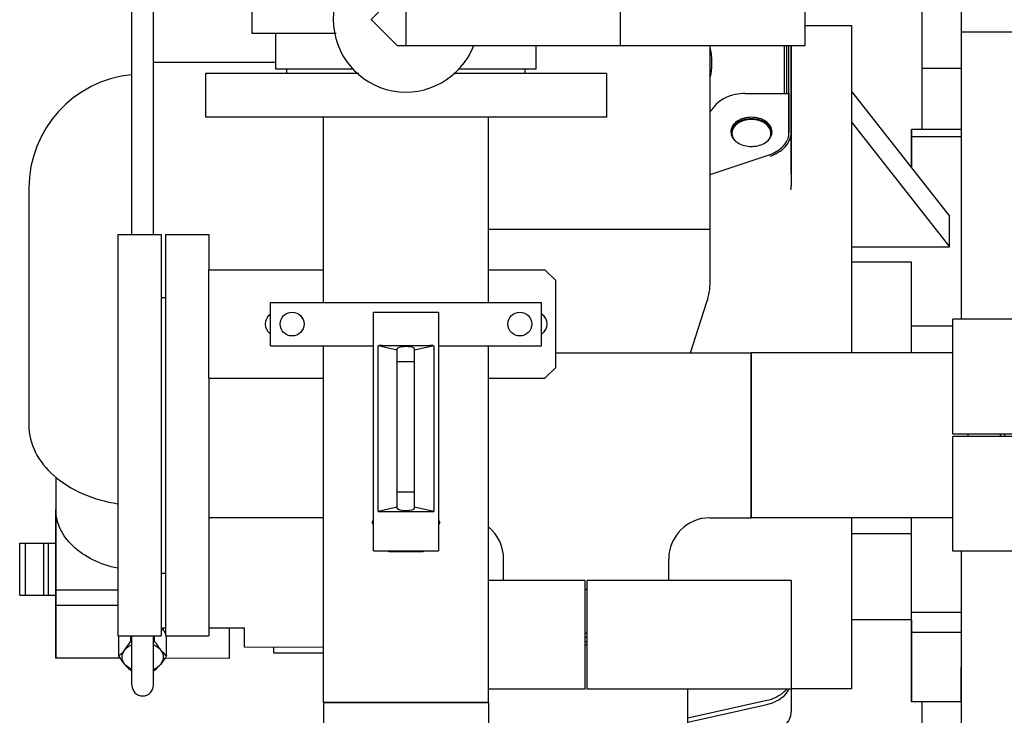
# Model space of a CAD drawing. Header units: millimetres. Extents: x 0 to 1189, y 0 to 841.
# Tile 109 of 175: x 429 to 448, y 677 to 690. Entities that reach past the tile are written whole.
import ezdxf

# ---------------------------------------------------------------- set-up
doc = ezdxf.new("R2010")
doc.units = ezdxf.units.MM
doc.header["$LTSCALE"] = 65.395
for name, color, linetype in [('0006_725600_24_SIMPLE1_X_PBL86', 7, 'CONTINUOUS'), ('1907_153701_06_AC_PBL90', 7, 'CONTINUOUS'), ('25007_060000_TLKGS_KGS_V_ABL7', 7, 'CONTINUOUS'), ('25007_061000_TLKGS_KGS_V_ABL48', 7, 'CONTINUOUS'), ('25007_153200_271333_ABL21', 7, 'CONTINUOUS'), ('25007_153200_42_ABL91', 7, 'CONTINUOUS'), ('25007_153200_93_ABL130', 7, 'CONTINUOUS'), ('25007_153202_26_ABL71', 7, 'CONTINUOUS'), ('25007_153202_26_T1_PBL101', 7, 'CONTINUOUS'), ('25007_153202_26_T3_PBL294', 7, 'CONTINUOUS'), ('25007_153202_48_ABL62', 7, 'CONTINUOUS'), ('25007_153202_48_T1_PBL143', 7, 'CONTINUOUS'), ('25007_153202_48_T2_PBL329', 7, 'CONTINUOUS'), ('25007_153700_00_12_AC_ABL149', 7, 'CONTINUOUS'), ('25007_153700_00_12_AC_ABL151', 7, 'CONTINUOUS'), ('25007_153700_00_12_T1_AC_PBL152', 7, 'CONTINUOUS'), ('25007_153700_00_12_T1_AC_PBL153', 7, 'CONTINUOUS'), ('25007_153700_00_12_T2_AC_PBL150', 7, 'CONTINUOUS'), ('25007_153700_00_12_T2_AC_PBL253', 7, 'CONTINUOUS'), ('25007_153701_48_PBL83', 7, 'CONTINUOUS'), ('25007_634500_05_SIMPLE1_A_ABL168', 7, 'CONTINUOUS'), ('25007_634500_05_SIMPLE1_T1_A_PBL169', 7, 'CONTINUOUS'), ('25007_641000_05_SIMPLE1_E_ABL49', 7, 'CONTINUOUS'), ('25007_641000_05_SIMPLE1_T1_E_PBL140', 7, 'CONTINUOUS'), ('25007_641000_05_SIMPLE1_T2_E_PBL50', 7, 'CONTINUOUS'), ('25067_000000_TLKGS_MARKETING_ABL2', 7, 'CONTINUOUS'), ('25067_153000_20_T1_PBL60', 7, 'CONTINUOUS'), ('ARI_ZESA_DN32_PN16_EPDM_ABL44', 7, 'CONTINUOUS'), ('ARI_ZESA_DN32_PN16_T2_EPDM_PBL45', 7, 'CONTINUOUS'), ('ARI_ZESA_DN80_PN16_EPDM_PBL89', 7, 'CONTINUOUS'), ('BOGEN-S-2D-180-114_3X3_6_PBL132', 7, 'CONTINUOUS'), ('D2616-2-K-114_3-3_6-76_1-2_9_PBL131', 7, 'CONTINUOUS'), ('D3870-A2-L-10_PBL55', 7, 'CONTINUOUS'), ('DIN16182-BG100X63_PBL104', 7, 'CONTINUOUS'), ('E1514-IBC_DN65PN40X2_PBL323', 7, 'CONTINUOUS'), ('E1514-IBC_DN65PN40X2_PBL325', 7, 'CONTINUOUS'), ('EN1092-1-01A-DN65_PN16-77_5_PBL324', 7, 'CONTINUOUS'), ('EN1092-1-01A-DN65_PN16-77_5_PBL54', 7, 'CONTINUOUS'), ('EN1092-1-01A-DN65_PN16-77_5_PBL63', 7, 'CONTINUOUS'), ('EN1092-1-01A-DN65_PN16-77_5_PBL72', 7, 'CONTINUOUS'), ('EN1092-1-01A-DN65_PN16-77_5_PBL76', 7, 'CONTINUOUS'), ('EN1092_01A_DN32_PN16_OUTD_PBL92', 7, 'CONTINUOUS'), ('FZ7-9984-418634_4_PBL148', 7, 'CONTINUOUS'), ('LAUTERBACH_SP_RING_2_0185_50_PBL123', 7, 'CONTINUOUS'), ('LAUTERBACH_SP_RING_2_Q105_50_PBL175', 7, 'CONTINUOUS'), ('N4011-C1-90X61_PBL125', 7, 'CONTINUOUS'), ('N4011-C105X77_PBL176', 7, 'CONTINUOUS'), ('N4251-B105X76_PBL178', 7, 'CONTINUOUS'), ('new_view_1_VBL0', 7, 'CONTINUOUS'), ('T-STUECK-S-76_1X2_9-60_3X2_9_PBL99', 7, 'CONTINUOUS'), ('T-STUECK-S-76_1X2_9-76_1X2_9_PBL109', 7, 'CONTINUOUS')]:
    doc.layers.add(name, color=color, linetype=linetype)

# ---------------------------------------------------------------- blocks, each defined once
blk = doc.blocks.new('25007_641000_05_SIMPLE1_T2_E_PBL50', base_point=(438.2, 683.007))
at = {"layer": '25007_641000_05_SIMPLE1_T2_E_PBL50', "color": 7, "linetype": 'Continuous'}
for p, q in [((444.782, 689.389), (443.916, 689.389)), ((444.782, 688.242), (444.782, 689.389)), ((443.662, 689.028), (443.662, 686.44)), ((434.156, 688.716), (431.9, 688.716)), ((444.782, 687.535), (444.782, 688.242)), ((444.782, 688.171), (446.581, 685.881)), ((444.782, 687.605), (446.581, 685.315)), ((444.782, 683.362), (444.782, 687.535)), ((445.881, 686.772), (445.881, 687.478)), ((445.881, 687.478), (445.881, 686.773)), ((446.8, 687.478), (445.881, 687.478)), ((446.8, 687.344), (445.881, 687.344)), ((429.602, 686.398), (429.6, 682.027)), ((446.581, 685.315), (446.581, 685.881)), ((444.782, 685.315), (446.581, 685.315)), ((445.881, 685.03), (444.782, 685.03)), ((445.881, 683.362), (445.881, 685.03)), ((445.881, 683.362), (445.881, 685.03)), ((446.64, 683.851), (445.881, 683.852)), ((430.099, 681.069), (430.099, 680.555)), ((430.1, 681.068), (430.099, 680.471)), ((430.099, 680.555), (430.099, 677.727)), ((430.099, 678.986), (430.099, 680.471)), ((444.78, 678.313), (444.781, 680.318)), ((445.88, 678.205), (445.881, 680.318)), ((445.88, 680.025), (444.78, 680.025)), ((445.879, 678.437), (445.879, 680.025)), ((430.099, 677.727), (430.099, 678.986)), ((431.24, 678.986), (430.099, 678.986)), ((431.24, 678.703), (430.099, 678.703)), ((446.8, 678.569), (445.88, 678.569)), ((432.12, 678.282), (432.04, 678.282)), ((432.081, 678.282), (432.081, 678.249)), ((433.579, 678.282), (432.92, 678.282)), ((433.299, 677.726), (433.299, 678.282)), ((433.579, 678.025), (433.579, 678.282)), ((444.779, 677.165), (444.78, 678.313)), ((445.879, 678.437), (444.78, 678.437)), ((445.879, 678.437), (445.879, 676.924)), ((432.081, 678.249), (432.04, 678.266)), ((445.879, 676.924), (445.88, 678.205)), ((446.8, 678.204), (445.88, 678.205)), ((446.799, 676.924), (446.8, 678.204)), ((433.579, 677.93), (433.579, 678.025)), ((435.034, 677.929), (433.579, 677.93)), ((431.291, 677.727), (430.099, 677.727)), ((433.299, 677.726), (432.109, 677.727)), ((444.779, 677.165), (443.66, 677.165)), ((443.211, 676.948), (441.756, 676.624)), ((446.799, 676.924), (445.879, 676.924))]:
    blk.add_line(p, q, dxfattribs=at)
for centre, radius, start, end in [((431.702, 686.397), 2.1, 95.5181, 179.9769), ((443.342, 686.687), 0.321, 354.878, 359.9947), ((443.051, 686.441), 0.611, 352.7014, 358.0524), ((443.069, 686.44), 0.594, 358.0689, 359.9913)]:
    blk.add_arc(centre, radius, start, end, dxfattribs=at)
for points, knots in [([(429.6, 682.027), (429.6, 681.859), (429.691, 681.501), (430.056, 681.058), (430.593, 680.732), (431.016, 680.613), (431.239, 680.578)], [0, 0, 0, 0, 0.214092, 0.448752, 0.712336, 1, 1, 1, 1]), ([(431.239, 679.387), (431.081, 679.421), (430.784, 679.52), (430.411, 679.768), (430.161, 680.093), (430.099, 680.349), (430.099, 680.471)], [0, 0, 0, 0, 0.286858, 0.549247, 0.784094, 1, 1, 1, 1]), ([(443.577, 677.159), (443.557, 677.133), (443.456, 677.031), (443.318, 676.972), (443.211, 676.948)], [0, 0, 0, 0, 0.22973, 1, 1, 1, 1])]:
    blk.add_open_spline(points, degree=3, knots=knots, dxfattribs=at)
blk = doc.blocks.new('25007_641000_05_SIMPLE1_T1_E_PBL140', base_point=(443.358, 674.884))
at = {"layer": '25007_641000_05_SIMPLE1_T1_E_PBL140', "color": 7, "linetype": 'Continuous'}
for p, q in [((443.66, 677.16), (443.66, 676.744)), ((441.756, 676.55), (443.214, 676.878)), ((442.132, 676.069), (443.214, 676.313)), ((442.78, 675.447), (442.78, 676.215)), ((444.96, 672.608), (444.96, 672.672)), ((443.627, 672.608), (444.96, 672.608))]:
    blk.add_line(p, q, dxfattribs=at)
for points, knots in [([(443.214, 676.878), (443.26, 676.889), (443.42, 676.938), (443.569, 677.051), (443.623, 677.159)], [0, 0, 0, 0, 0.279509, 1, 1, 1, 1]), ([(443.214, 676.313), (443.276, 676.327), (443.393, 676.367), (443.538, 676.466), (443.636, 676.595), (443.66, 676.696), (443.66, 676.744)], [0, 0, 0, 0, 0.286613, 0.548718, 0.783633, 1, 1, 1, 1])]:
    blk.add_open_spline(points, degree=3, knots=knots, dxfattribs=at)
blk = doc.blocks.new('25007_641000_05_SIMPLE1_E_ABL49', base_point=(438.2, 680.999))
at = {"layer": '25007_641000_05_SIMPLE1_T1_E_PBL140'}
blk.add_blockref('25007_641000_05_SIMPLE1_T1_E_PBL140', (443.358, 674.884), dxfattribs=at)
at = {"layer": '25007_641000_05_SIMPLE1_T2_E_PBL50'}
blk.add_blockref('25007_641000_05_SIMPLE1_T2_E_PBL50', (438.2, 683.007), dxfattribs=at)
blk = doc.blocks.new('25007_634500_05_SIMPLE1_T1_A_PBL169', base_point=(447.24, 681.488))
at = {"layer": '25007_634500_05_SIMPLE1_T1_A_PBL169', "color": 7, "linetype": 'Continuous'}
for p, q in [((446.08, 687.478), (446.08, 691.376)), ((446.8, 683.98), (446.8, 691.039)), ((448.4, 689.271), (446.8, 689.271)), ((446.8, 688.606), (446.08, 688.606)), ((446.8, 675.072), (446.8, 679.7)), ((446.08, 675.072), (446.08, 676.924)), ((446.8, 671.6), (446.8, 672.672))]:
    blk.add_line(p, q, dxfattribs=at)
blk = doc.blocks.new('25007_634500_05_SIMPLE1_A_ABL168', base_point=(447.24, 681.488))
at = {"layer": '25007_634500_05_SIMPLE1_T1_A_PBL169'}
blk.add_blockref('25007_634500_05_SIMPLE1_T1_A_PBL169', (447.24, 681.488), dxfattribs=at)
blk = doc.blocks.new('25007_061000_TLKGS_KGS_V_ABL48', base_point=(465.615, 705.756))
at = {"layer": '25007_634500_05_SIMPLE1_A_ABL168'}
blk.add_blockref('25007_634500_05_SIMPLE1_A_ABL168', (447.24, 681.488), dxfattribs=at)
at = {"layer": '25007_641000_05_SIMPLE1_E_ABL49'}
blk.add_blockref('25007_641000_05_SIMPLE1_E_ABL49', (438.2, 680.999), dxfattribs=at)
blk = doc.blocks.new('25007_060000_TLKGS_KGS_V_ABL7', base_point=(444.776, 729.239))
at = {"layer": '25007_061000_TLKGS_KGS_V_ABL48'}
blk.add_blockref('25007_061000_TLKGS_KGS_V_ABL48', (465.615, 705.756), dxfattribs=at)
blk = doc.blocks.new('25067_000000_TLKGS_MARKETING_ABL2', base_point=(484.601, 729.393))
at = {"layer": '25007_060000_TLKGS_KGS_V_ABL7'}
blk.add_blockref('25007_060000_TLKGS_KGS_V_ABL7', (444.776, 729.239), dxfattribs=at)
blk = doc.blocks.new('ARI_ZESA_DN32_PN16_T2_EPDM_PBL45', base_point=(429.765, 679.37))
at = {"layer": 'ARI_ZESA_DN32_PN16_T2_EPDM_PBL45', "color": 7, "linetype": 'Continuous'}
for p, q in [((429.432, 678.89), (429.432, 679.85)), ((429.432, 679.85), (430.099, 679.85)), ((429.532, 679.85), (429.532, 678.89)), ((429.88, 678.89), (429.88, 679.85)), ((429.955, 679.85), (429.955, 678.89)), ((429.432, 678.89), (430.099, 678.89))]:
    blk.add_line(p, q, dxfattribs=at)
blk = doc.blocks.new('ARI_ZESA_DN32_PN16_EPDM_ABL44', base_point=(429.765, 679.37))
at = {"layer": 'ARI_ZESA_DN32_PN16_T2_EPDM_PBL45'}
blk.add_blockref('ARI_ZESA_DN32_PN16_T2_EPDM_PBL45', (429.765, 679.37), dxfattribs=at)
blk = doc.blocks.new('EN1092-1-01A-DN65_PN16-77_5_PBL54', base_point=(431.64, 681.84))
at = {"layer": 'EN1092-1-01A-DN65_PN16-77_5_PBL54', "color": 7, "linetype": 'Continuous'}
for p, q in [((431.24, 685.54), (431.24, 678.14)), ((431.24, 685.54), (432.04, 685.54)), ((432.04, 685.54), (432.04, 678.14)), ((431.24, 678.14), (432.04, 678.14))]:
    blk.add_line(p, q, dxfattribs=at)
blk = doc.blocks.new('D3870-A2-L-10_PBL55', base_point=(431.7, 677.878))
at = {"layer": 'D3870-A2-L-10_PBL55', "color": 7, "linetype": 'Continuous'}
for p, q in [((431.261, 677.774), (431.261, 678.14)), ((431.481, 678.043), (431.481, 678.14)), ((431.919, 678.043), (431.919, 678.14)), ((432.139, 677.774), (432.139, 678.14))]:
    blk.add_line(p, q, dxfattribs=at)
for centre, radius, start, end in [((430.983, 677.499), 1.332, 34.3336, 34.4795), ((430.741, 677.337), 1.623, 31.8192, 34.2544), ((431.775, 679.482), 1.469, 258.4583, 259.2216), ((431.625, 679.482), 1.469, 280.7784, 281.5417), ((431.775, 678.945), 1.469, 258.4583, 259.2216), ((431.625, 678.945), 1.469, 280.7784, 281.5417)]:
    blk.add_arc(centre, radius, start, end, dxfattribs=at)
for points, knots in [([(431.371, 677.884), (431.38, 677.896), (431.42, 677.947), (431.455, 678.001), (431.481, 678.043)], [0, 0, 0, 0, 0.234887, 1, 1, 1, 1]), ([(431.371, 677.884), (431.379, 677.894), (431.415, 677.933), (431.462, 677.962), (431.499, 677.978)], [0, 0, 0, 0, 0.235405, 1, 1, 1, 1]), ([(431.901, 677.978), (431.914, 677.972), (431.961, 677.949), (432.004, 677.915), (432.029, 677.884)], [0, 0, 0, 0, 0.265988, 1, 1, 1, 1]), ([(431.919, 678.043), (431.928, 678.028), (431.962, 677.974), (431.999, 677.921), (432.029, 677.884)], [0, 0, 0, 0, 0.26296, 1, 1, 1, 1]), ([(431.261, 677.774), (431.27, 677.781), (431.31, 677.815), (431.346, 677.853), (431.371, 677.884)], [0, 0, 0, 0, 0.227749, 1, 1, 1, 1]), ([(431.371, 677.616), (431.361, 677.627), (431.322, 677.678), (431.287, 677.732), (431.261, 677.774)], [0, 0, 0, 0, 0.234887, 1, 1, 1, 1]), ([(431.371, 677.616), (431.341, 677.653), (431.299, 677.75), (431.341, 677.847), (431.371, 677.884)], [0, 0, 0, 0, 0.5, 1, 1, 1, 1]), ([(432.029, 677.884), (432.038, 677.873), (432.072, 677.834), (432.11, 677.798), (432.139, 677.774)], [0, 0, 0, 0, 0.2742, 1, 1, 1, 1]), ([(432.029, 677.884), (432.059, 677.847), (432.101, 677.75), (432.059, 677.653), (432.029, 677.616)], [0, 0, 0, 0, 0.5, 1, 1, 1, 1]), ([(432.139, 677.774), (432.13, 677.76), (432.096, 677.705), (432.059, 677.652), (432.029, 677.616)], [0, 0, 0, 0, 0.26296, 1, 1, 1, 1]), ([(431.481, 677.505), (431.471, 677.513), (431.432, 677.547), (431.396, 677.585), (431.371, 677.616)], [0, 0, 0, 0, 0.227749, 1, 1, 1, 1]), ([(431.499, 677.522), (431.486, 677.528), (431.439, 677.551), (431.396, 677.585), (431.371, 677.616)], [0, 0, 0, 0, 0.265988, 1, 1, 1, 1]), ([(431.901, 677.522), (431.914, 677.528), (431.961, 677.551), (432.004, 677.585), (432.029, 677.616)], [0, 0, 0, 0, 0.265988, 1, 1, 1, 1]), ([(432.029, 677.616), (432.02, 677.605), (431.986, 677.565), (431.949, 677.529), (431.919, 677.505)], [0, 0, 0, 0, 0.2742, 1, 1, 1, 1])]:
    blk.add_open_spline(points, degree=3, knots=knots, dxfattribs=at)
blk = doc.blocks.new('25067_153000_20_T1_PBL60', base_point=(435.26, 685.737))
at = {"layer": '25067_153000_20_T1_PBL60', "color": 7, "linetype": 'Continuous'}
for p, q in [((438.085, 694.242), (439.02, 694.242)), ((438.085, 693.842), (439.02, 693.842)), ((431.5, 685.54), (431.5, 692.706)), ((431.9, 685.54), (431.9, 692.706)), ((431.5, 677.233), (431.5, 678.14)), ((431.9, 677.233), (431.9, 678.14))]:
    blk.add_line(p, q, dxfattribs=at)
blk.add_arc((431.7, 677.233), 0.2, 180, 360, dxfattribs=at)
blk = doc.blocks.new('EN1092-1-01A-DN65_PN16-77_5_PBL63', base_point=(432.52, 681.84))
at = {"layer": 'EN1092-1-01A-DN65_PN16-77_5_PBL63', "color": 7, "linetype": 'Continuous'}
for p, q in [((432.12, 685.54), (432.12, 678.14)), ((432.12, 685.54), (432.92, 685.54)), ((432.92, 685.54), (432.92, 684.891)), ((432.92, 682.891), (432.92, 678.14)), ((432.12, 678.14), (432.92, 678.14))]:
    blk.add_line(p, q, dxfattribs=at)
blk = doc.blocks.new('T-STUECK-S-76_1X2_9-76_1X2_9_PBL109', base_point=(440.501, 681.079))
at = {"layer": 'T-STUECK-S-76_1X2_9-76_1X2_9_PBL109', "color": 7, "linetype": 'Continuous'}
for p, q in [((439.32, 683.362), (442.92, 683.362)), ((442.92, 683.362), (442.92, 680.318)), ((442.163, 680.318), (442.92, 680.318)), ((438.358, 679.16), (438.358, 679.557)), ((441.402, 679.16), (441.402, 679.557))]:
    blk.add_line(p, q, dxfattribs=at)
for centre, start, end in [((442.163, 679.557), 90, 180), ((437.597, 679.557), 360, 50.4428)]:
    blk.add_arc(centre, 0.761, start, end, dxfattribs=at)
blk = doc.blocks.new('25007_153202_48_T1_PBL143', base_point=(444.78, 681.84))
at = {"layer": '25007_153202_48_T1_PBL143', "color": 7, "linetype": 'Continuous'}
for p, q in [((442.92, 680.318), (442.92, 683.362)), ((446.64, 683.362), (442.92, 683.362)), ((446.64, 680.318), (442.92, 680.318))]:
    blk.add_line(p, q, dxfattribs=at)
blk = doc.blocks.new('N4011-C105X77_PBL176', base_point=(447.22, 681.84))
at = {"layer": 'N4011-C105X77_PBL176', "color": 7, "linetype": 'Continuous'}
for p, q in [((446.92, 681.86), (446.92, 681.82)), ((447.52, 681.86), (447.52, 681.82))]:
    blk.add_line(p, q, dxfattribs=at)
blk = doc.blocks.new('EN1092-1-01A-DN65_PN16-77_5_PBL324', base_point=(439.88, 678.6))
at = {"layer": 'EN1092-1-01A-DN65_PN16-77_5_PBL324', "color": 7, "linetype": 'Continuous'}
for p, q in [((439.86, 679), (439.9, 679)), ((439.86, 678.2), (439.9, 678.2))]:
    blk.add_line(p, q, dxfattribs=at)
blk = doc.blocks.new('25007_153202_48_T2_PBL329', base_point=(433.977, 680.318))
at = {"layer": '25007_153202_48_T2_PBL329', "color": 7, "linetype": 'Continuous'}
blk.add_line((435.034, 680.318), (432.92, 680.318), dxfattribs=at)
blk = doc.blocks.new('25007_153202_48_ABL62', base_point=(439.82, 681.84))
at = {"layer": '25007_153202_48_T1_PBL143'}
blk.add_blockref('25007_153202_48_T1_PBL143', (444.78, 681.84), dxfattribs=at)
at = {"layer": '25007_153202_48_T2_PBL329'}
blk.add_blockref('25007_153202_48_T2_PBL329', (433.977, 680.318), dxfattribs=at)
at = {"layer": 'EN1092-1-01A-DN65_PN16-77_5_PBL324'}
blk.add_blockref('EN1092-1-01A-DN65_PN16-77_5_PBL324', (439.88, 678.6), dxfattribs=at)
at = {"layer": 'EN1092-1-01A-DN65_PN16-77_5_PBL63'}
blk.add_blockref('EN1092-1-01A-DN65_PN16-77_5_PBL63', (432.52, 681.84), dxfattribs=at)
at = {"layer": 'N4011-C105X77_PBL176'}
blk.add_blockref('N4011-C105X77_PBL176', (447.22, 681.84), dxfattribs=at)
at = {"layer": 'T-STUECK-S-76_1X2_9-76_1X2_9_PBL109'}
blk.add_blockref('T-STUECK-S-76_1X2_9-76_1X2_9_PBL109', (440.501, 681.079), dxfattribs=at)
blk = doc.blocks.new('EN1092-1-01A-DN65_PN16-77_5_PBL72', base_point=(436.556, 688.108))
at = {"layer": 'EN1092-1-01A-DN65_PN16-77_5_PBL72', "color": 7, "linetype": 'Continuous'}
for p, q in [((432.856, 688.508), (432.856, 687.708)), ((435.684, 688.508), (432.856, 688.508)), ((440.256, 688.508), (437.433, 688.508)), ((440.256, 688.508), (440.256, 687.708)), ((440.256, 687.708), (432.856, 687.708))]:
    blk.add_line(p, q, dxfattribs=at)
blk = doc.blocks.new('EN1092-1-01A-DN65_PN16-77_5_PBL76', base_point=(436.556, 670.632))
at = {"layer": 'EN1092-1-01A-DN65_PN16-77_5_PBL76', "color": 7, "linetype": 'Continuous'}
for p, q in [((432.856, 670.232), (432.856, 671.032)), ((432.856, 671.032), (440.256, 671.032)), ((440.256, 670.232), (440.256, 671.032)), ((432.856, 670.232), (440.256, 670.232))]:
    blk.add_line(p, q, dxfattribs=at)
blk = doc.blocks.new('T-STUECK-S-76_1X2_9-60_3X2_9_PBL99', base_point=(437.195, 673.972))
at = {"layer": 'T-STUECK-S-76_1X2_9-60_3X2_9_PBL99', "color": 7, "linetype": 'Continuous'}
for p, q in [((435.034, 676.912), (435.034, 671.032)), ((438.078, 676.912), (435.034, 676.912)), ((438.078, 676.912), (438.078, 675.681)), ((439.356, 675.078), (438.681, 675.078)), ((439.356, 672.666), (439.356, 675.078)), ((439.356, 672.666), (438.681, 672.666)), ((438.078, 672.063), (438.078, 671.032))]:
    blk.add_line(p, q, dxfattribs=at)
for centre, start, end in [((438.681, 675.681), 180, 270), ((438.681, 672.063), 90, 180)]:
    blk.add_arc(centre, 0.603, start, end, dxfattribs=at)
blk = doc.blocks.new('25007_153202_26_T1_PBL101', base_point=(436.556, 682.31))
at = {"layer": '25007_153202_26_T1_PBL101', "color": 7, "linetype": 'Continuous'}
for p, q in [((435.034, 684.291), (435.034, 687.708)), ((438.078, 684.291), (438.078, 687.708)), ((435.034, 676.912), (435.034, 683.491)), ((438.078, 676.912), (438.078, 683.491)), ((435.034, 676.912), (438.078, 676.912))]:
    blk.add_line(p, q, dxfattribs=at)
blk = doc.blocks.new('N4011-C1-90X61_PBL125', base_point=(441.456, 673.872))
at = {"layer": 'N4011-C1-90X61_PBL125', "color": 7, "linetype": 'Continuous'}
for p, q in [((441.156, 675.672), (441.156, 672.072)), ((441.756, 675.672), (441.156, 675.672)), ((441.756, 675.672), (441.756, 672.072)), ((441.756, 672.072), (441.156, 672.072))]:
    blk.add_line(p, q, dxfattribs=at)
blk = doc.blocks.new('25007_153202_26_T3_PBL294', base_point=(440.256, 673.872))
at = {"layer": '25007_153202_26_T3_PBL294', "color": 7, "linetype": 'Continuous'}
for p, q in [((439.356, 675.072), (441.156, 675.072)), ((439.356, 672.672), (441.156, 672.672))]:
    blk.add_line(p, q, dxfattribs=at)
blk = doc.blocks.new('25007_153202_26_ABL71', base_point=(437.306, 679.37))
at = {"layer": '25007_153202_26_T1_PBL101'}
blk.add_blockref('25007_153202_26_T1_PBL101', (436.556, 682.31), dxfattribs=at)
at = {"layer": '25007_153202_26_T3_PBL294'}
blk.add_blockref('25007_153202_26_T3_PBL294', (440.256, 673.872), dxfattribs=at)
at = {"layer": 'EN1092-1-01A-DN65_PN16-77_5_PBL72'}
blk.add_blockref('EN1092-1-01A-DN65_PN16-77_5_PBL72', (436.556, 688.108), dxfattribs=at)
at = {"layer": 'EN1092-1-01A-DN65_PN16-77_5_PBL76'}
blk.add_blockref('EN1092-1-01A-DN65_PN16-77_5_PBL76', (436.556, 670.632), dxfattribs=at)
at = {"layer": 'N4011-C1-90X61_PBL125'}
blk.add_blockref('N4011-C1-90X61_PBL125', (441.456, 673.872), dxfattribs=at)
at = {"layer": 'T-STUECK-S-76_1X2_9-60_3X2_9_PBL99'}
blk.add_blockref('T-STUECK-S-76_1X2_9-60_3X2_9_PBL99', (437.195, 673.972), dxfattribs=at)
blk = doc.blocks.new('25007_153701_48_PBL83', base_point=(436.12, 683.891))
at = {"layer": '25007_153701_48_PBL83', "color": 7, "linetype": 'Continuous'}
for p, q in [((432.92, 682.891), (432.92, 684.891)), ((432.92, 684.891), (435.034, 684.891)), ((438.078, 684.891), (439.12, 684.891)), ((439.32, 684.691), (439.12, 684.891)), ((439.32, 683.091), (439.32, 684.691)), ((439.12, 682.891), (439.32, 683.091)), ((432.92, 682.891), (435.034, 682.891)), ((438.078, 682.891), (439.12, 682.891))]:
    blk.add_line(p, q, dxfattribs=at)
for centre, start, end in [((434.18, 683.891), 128.2495, 231.7505), ((438.94, 683.891), 305.9645, 54.0355)]:
    blk.add_arc(centre, 0.22, start, end, dxfattribs=at)
blk = doc.blocks.new('ARI_ZESA_DN80_PN16_EPDM_PBL89', base_point=(438.815, 689.508))
at = {"layer": 'ARI_ZESA_DN80_PN16_EPDM_PBL89', "color": 7, "linetype": 'Continuous'}
for p, q in [((434.356, 690.428), (434.356, 690.508)), ((434.356, 690.508), (435.679, 690.508)), ((437.427, 690.508), (438.756, 690.508)), ((438.756, 690.428), (438.756, 690.508)), ((434.156, 689.768), (434.156, 690.428)), ((434.156, 690.428), (435.596, 690.428)), ((437.52, 690.428), (438.956, 690.428)), ((438.956, 689.988), (438.956, 690.428)), ((436.396, 689.988), (435.916, 689.508)), ((436.396, 689.988), (443.916, 689.988)), ((436.556, 689.988), (436.556, 689.028)), ((440.516, 689.028), (440.516, 689.988)), ((443.916, 689.028), (443.916, 689.988)), ((433.715, 689.768), (433.715, 689.248)), ((433.715, 689.768), (435.206, 689.768)), ((435.916, 689.508), (436.396, 689.028)), ((435.267, 689.248), (433.715, 689.248)), ((434.156, 688.588), (434.156, 689.248)), ((436.396, 689.028), (443.916, 689.028)), ((438.956, 688.588), (438.956, 689.028)), ((435.592, 688.588), (434.156, 688.588)), ((434.356, 688.508), (434.356, 688.588)), ((438.956, 688.588), (437.516, 688.588)), ((438.756, 688.508), (438.756, 688.588))]:
    blk.add_line(p, q, dxfattribs=at)
blk.add_arc((436.556, 689.508), 1.34, 21.0103, 338.9254, dxfattribs=at)
blk = doc.blocks.new('1907_153701_06_AC_PBL90', base_point=(436.556, 683.891))
at = {"layer": '1907_153701_06_AC_PBL90', "color": 7, "linetype": 'Continuous'}
for p, q in [((434.056, 683.491), (434.056, 684.291)), ((434.056, 684.291), (439.056, 684.291)), ((439.056, 683.491), (439.056, 684.291)), ((434.056, 683.491), (435.956, 683.491)), ((437.156, 683.491), (439.056, 683.491))]:
    blk.add_line(p, q, dxfattribs=at)
for centre in [(434.456, 683.891), (438.656, 683.891)]:
    blk.add_circle(centre, 0.22, dxfattribs=at)
blk = doc.blocks.new('EN1092_01A_DN32_PN16_OUTD_PBL92', base_point=(434.577, 677.88))
at = {"layer": 'EN1092_01A_DN32_PN16_OUTD_PBL92', "color": 7, "linetype": 'Continuous'}
for q in [(434.12, 677.93), (435.034, 677.83)]:
    blk.add_line((434.12, 677.83), q, dxfattribs=at)
blk = doc.blocks.new('25007_153200_42_ABL91', base_point=(434.577, 677.88))
at = {"layer": 'EN1092_01A_DN32_PN16_OUTD_PBL92'}
blk.add_blockref('EN1092_01A_DN32_PN16_OUTD_PBL92', (434.577, 677.88), dxfattribs=at)
blk = doc.blocks.new('DIN16182-BG100X63_PBL104', base_point=(436.556, 681.902))
at = {"layer": 'DIN16182-BG100X63_PBL104', "color": 7, "linetype": 'Continuous'}
for p, q in [((435.956, 679.712), (435.956, 684.112)), ((435.956, 684.112), (437.156, 684.112)), ((437.156, 684.112), (437.156, 679.712)), ((436.042, 680.437), (436.042, 683.492)), ((436.396, 683.412), (436.042, 683.492)), ((436.116, 683.496), (436.996, 683.496)), ((436.396, 680.496), (436.396, 683.432)), ((437.069, 683.492), (436.716, 683.412)), ((436.716, 680.496), (436.716, 683.432)), ((437.069, 683.492), (437.069, 680.437)), ((436.396, 680.516), (436.042, 680.437)), ((437.069, 680.437), (436.716, 680.516)), ((436.116, 680.432), (436.996, 680.432)), ((435.932, 680.232), (435.956, 680.273)), ((435.956, 680.191), (435.932, 680.232)), ((437.156, 680.273), (437.179, 680.232)), ((437.179, 680.232), (437.156, 680.191)), ((435.956, 679.712), (437.156, 679.712)), ((436.244, 679.692), (436.233, 679.712)), ((436.868, 679.692), (436.244, 679.692)), ((436.879, 679.712), (436.868, 679.692))]:
    blk.add_line(p, q, dxfattribs=at)
at = {"layer": 'DIN16182-BG100X63_PBL104', "color": 2, "linetype": 'Continuous'}
for p, q in [((436.716, 683.192), (436.396, 683.192)), ((436.716, 680.792), (436.396, 680.792))]:
    blk.add_line(p, q, dxfattribs=at)
at = {"layer": 'DIN16182-BG100X63_PBL104', "color": 7, "linetype": 'Continuous'}
for centre, start_param, end_param in [((436.116, 683.454), 1.570796, 2.048639), ((436.556, 683.432), 0, 3.141593), ((436.996, 683.454), 1.092954, 1.570796), ((436.556, 680.496), 3.141593, 6.283185), ((436.116, 680.475), -2.048639, -1.570796), ((436.996, 680.475), -1.570796, -1.092954)]:
    blk.add_ellipse(centre, major_axis=(0.16, 0), ratio=0.267949, start_param=start_param, end_param=end_param, dxfattribs=at)
blk = doc.blocks.new('LAUTERBACH_SP_RING_2_0185_50_PBL123', base_point=(440.869, 678.16))
at = {"layer": 'LAUTERBACH_SP_RING_2_0185_50_PBL123', "color": 7, "linetype": 'Continuous'}
for p, q in [((439.86, 679.16), (438.078, 679.16)), ((439.86, 677.16), (439.86, 679.16)), ((439.86, 677.16), (439.86, 679.16)), ((439.9, 677.16), (439.9, 679.16)), ((439.9, 677.16), (439.9, 679.16)), ((443.66, 679.16), (439.9, 679.16)), ((443.66, 679.16), (443.66, 677.16)), ((439.86, 677.16), (438.078, 677.16)), ((443.66, 677.16), (439.9, 677.16))]:
    blk.add_line(p, q, dxfattribs=at)
blk = doc.blocks.new('D2616-2-K-114_3-3_6-76_1-2_9_PBL131', base_point=(440.122, 684.501))
at = {"layer": 'D2616-2-K-114_3-3_6-76_1-2_9_PBL131', "color": 7, "linetype": 'Continuous'}
for p, q in [((438.078, 685.64), (442.166, 685.64)), ((442.166, 684.669), (442.166, 685.64)), ((441.803, 683.362), (442.107, 684.298))]:
    blk.add_line(p, q, dxfattribs=at)
blk.add_arc((440.966, 684.669), 1.2, 342, 360, dxfattribs=at)
blk = doc.blocks.new('BOGEN-S-2D-180-114_3X3_6_PBL132', base_point=(439.88, 688.529))
at = {"layer": 'BOGEN-S-2D-180-114_3X3_6_PBL132', "color": 7, "linetype": 'Continuous'}
for p, q in [((442.166, 685.64), (442.166, 689.028)), ((438.078, 685.64), (442.166, 685.64))]:
    blk.add_line(p, q, dxfattribs=at)
blk.add_arc((439.88, 689.72), 2.286, 10.9585, 132.0498, dxfattribs=at)
blk = doc.blocks.new('FZ7-9984-418634_4_PBL148', base_point=(442.875, 688.766))
at = {"layer": 'FZ7-9984-418634_4_PBL148', "color": 7, "linetype": 'Continuous'}
for p, q in [((443.54, 688.142), (443.54, 689.028)), ((443.58, 688.142), (443.58, 689.028))]:
    blk.add_line(p, q, dxfattribs=at)
for centre, radius, start, end in [((442.749, 690.011), 0.181, 180.0152, 187.4571), ((441.022, 688.708), 1.178, 0.0597, 12.8088), ((441.022, 688.71), 1.178, 347.1912, 359.9403)]:
    blk.add_arc(centre, radius, start, end, dxfattribs=at)
for points, knots in [([(442.831, 690.256), (442.762, 690.243), (442.638, 690.194), (442.568, 690.068), (442.568, 690.011)], [0, 0, 0, 0, 0.552826, 1, 1, 1, 1]), ([(443.288, 687.406), (443.288, 687.44), (443.266, 687.513), (443.182, 687.596), (443.064, 687.649), (442.928, 687.667), (442.792, 687.649), (442.674, 687.596), (442.59, 687.513), (442.568, 687.44), (442.568, 687.406)], [0, 0, 0, 0, 0.104733, 0.222328, 0.356015, 0.5, 0.643985, 0.777672, 0.895267, 1, 1, 1, 1]), ([(442.568, 687.406), (442.568, 687.371), (442.583, 687.323), (442.611, 687.285), (442.62, 687.275)], [0, 0, 0, 0, 0.734513, 1, 1, 1, 1]), ([(443.236, 687.275), (443.245, 687.285), (443.273, 687.323), (443.288, 687.371), (443.288, 687.406)], [0, 0, 0, 0, 0.265487, 1, 1, 1, 1])]:
    blk.add_open_spline(points, degree=3, knots=knots, dxfattribs=at)
blk = doc.blocks.new('25007_153200_93_ABL130', base_point=(440.587, 687.39))
at = {"layer": 'BOGEN-S-2D-180-114_3X3_6_PBL132'}
blk.add_blockref('BOGEN-S-2D-180-114_3X3_6_PBL132', (439.88, 688.529), dxfattribs=at)
at = {"layer": 'D2616-2-K-114_3-3_6-76_1-2_9_PBL131'}
blk.add_blockref('D2616-2-K-114_3-3_6-76_1-2_9_PBL131', (440.122, 684.501), dxfattribs=at)
at = {"layer": 'FZ7-9984-418634_4_PBL148'}
blk.add_blockref('FZ7-9984-418634_4_PBL148', (442.875, 688.766), dxfattribs=at)
blk = doc.blocks.new('25007_153700_00_12_T2_AC_PBL150', base_point=(442.893, 687.395))
at = {"layer": '25007_153700_00_12_T2_AC_PBL150', "color": 7, "linetype": 'Continuous'}
for p, q in [((442.807, 688.142), (443.62, 688.142)), ((443.62, 688.142), (443.62, 687.421)), ((442.166, 686.648), (443.254, 687.012))]:
    blk.add_line(p, q, dxfattribs=at)
for centre, radius, start, end in [((440.779, 688.936), 1.792, 320.8645, 324.4159), ((442.738, 687.435), 0.19, 180.0033, 184.2961), ((442.74, 687.406), 0.192, 171.8022, 175.7014), ((443.116, 687.406), 0.192, 4.2986, 8.1978), ((443.118, 687.435), 0.19, 355.7039, 359.9967), ((443.173, 687.49), 0.466, 317.4773, 318.8533), ((443.267, 687.43), 0.354, 336.8698, 340.5235), ((443.006, 687.752), 0.78, 288.5095, 288.7117), ((443.069, 687.618), 0.632, 299.9243, 302.6436)]:
    blk.add_arc(centre, radius, start, end, dxfattribs=at)
for points, knots in [([(442.807, 688.142), (442.749, 688.142), (442.54, 688.123), (442.325, 688.018), (442.236, 687.893)], [0, 0, 0, 0, 0.275893, 1, 1, 1, 1]), ([(442.928, 687.703), (442.879, 687.703), (442.784, 687.691), (442.66, 687.634), (442.571, 687.547), (442.548, 687.47), (442.548, 687.435)], [0, 0, 0, 0, 0.287968, 0.555344, 0.790533, 1, 1, 1, 1]), ([(442.928, 687.675), (442.84, 687.675), (442.677, 687.642), (442.56, 687.503), (442.55, 687.434)], [0, 0, 0, 0, 0.554867, 1, 1, 1, 1]), ([(443.308, 687.435), (443.308, 687.47), (443.285, 687.547), (443.196, 687.634), (443.072, 687.691), (442.977, 687.703), (442.928, 687.703)], [0, 0, 0, 0, 0.209467, 0.444656, 0.712032, 1, 1, 1, 1]), ([(443.306, 687.434), (443.296, 687.503), (443.179, 687.642), (443.016, 687.675), (442.928, 687.675)], [0, 0, 0, 0, 0.445133, 1, 1, 1, 1]), ([(442.549, 687.42), (442.55, 687.407), (442.559, 687.353), (442.592, 687.305), (442.622, 687.276)], [0, 0, 0, 0, 0.238804, 1, 1, 1, 1]), ([(443.234, 687.276), (443.245, 687.286), (443.282, 687.327), (443.304, 687.381), (443.307, 687.42)], [0, 0, 0, 0, 0.268608, 1, 1, 1, 1]), ([(442.622, 687.276), (442.64, 687.258), (442.729, 687.192), (442.843, 687.166), (442.928, 687.166)], [0, 0, 0, 0, 0.230521, 1, 1, 1, 1]), ([(442.928, 687.166), (442.958, 687.166), (443.067, 687.175), (443.177, 687.22), (443.234, 687.276)], [0, 0, 0, 0, 0.268838, 1, 1, 1, 1]), ([(443.41, 687.086), (443.42, 687.092), (443.458, 687.119), (443.494, 687.15), (443.517, 687.175)], [0, 0, 0, 0, 0.258667, 1, 1, 1, 1])]:
    blk.add_open_spline(points, degree=3, knots=knots, dxfattribs=at)
for points in [[(443.601, 687.312), (443.613, 687.347), (443.62, 687.384), (443.62, 687.421)], [(443.524, 687.183), (443.552, 687.215), (443.576, 687.252), (443.593, 687.29)], [(443.256, 687.013), (443.301, 687.028), (443.344, 687.047), (443.384, 687.07)]]:
    blk.add_open_spline(points, degree=3, dxfattribs=at)
blk = doc.blocks.new('25007_153700_00_12_T1_AC_PBL153', base_point=(443.465, 687.768))
at = {"layer": '25007_153700_00_12_T1_AC_PBL153', "color": 7, "linetype": 'Continuous'}
for p, q in [((443.62, 687.421), (443.62, 688.849)), ((443.66, 686.686), (443.66, 688.849))]:
    blk.add_line(p, q, dxfattribs=at)
blk.add_open_spline([(443.271, 686.987), (443.376, 687.022), (443.525, 687.106), (443.64, 687.281), (443.66, 687.376), (443.66, 687.421)], degree=3, knots=[0, 0, 0, 0, 0.541976, 0.778796, 1, 1, 1, 1], dxfattribs=at)
blk = doc.blocks.new('25007_153700_00_12_AC_ABL149', base_point=(442.913, 687.748))
at = {"layer": '25007_153700_00_12_T1_AC_PBL153'}
blk.add_blockref('25007_153700_00_12_T1_AC_PBL153', (443.465, 687.768), dxfattribs=at)
at = {"layer": '25007_153700_00_12_T2_AC_PBL150'}
blk.add_blockref('25007_153700_00_12_T2_AC_PBL150', (442.893, 687.395), dxfattribs=at)
blk = doc.blocks.new('25007_153700_00_12_T1_AC_PBL152', base_point=(442.725, 689.795))
at = {"layer": '25007_153700_00_12_T1_AC_PBL152', "color": 7, "linetype": 'Continuous'}
for p, q in [((442.832, 690.603), (441.939, 690.901)), ((442.832, 690.634), (441.956, 690.927)), ((443.66, 689.988), (443.66, 690.053)), ((443.62, 688.625), (443.62, 689.028)), ((443.66, 688.625), (443.66, 689.028))]:
    blk.add_line(p, q, dxfattribs=at)
for points in [[(441.956, 690.927), (441.902, 690.945), (441.846, 690.957), (441.79, 690.965)], [(441.939, 690.901), (441.896, 690.916), (441.852, 690.926), (441.807, 690.933)], [(443.66, 690.053), (443.66, 690.098), (443.651, 690.144), (443.634, 690.185)]]:
    blk.add_open_spline(points, degree=3, dxfattribs=at)
blk = doc.blocks.new('25007_153700_00_12_T2_AC_PBL253', base_point=(442.32, 690.461))
at = {"layer": '25007_153700_00_12_T2_AC_PBL253', "color": 7, "linetype": 'Continuous'}
blk.add_line((442.832, 690.603), (441.942, 690.901), dxfattribs=at)
for centre, radius, start, end in [((442.738, 690.04), 0.19, 180.0033, 184.2961), ((442.74, 690.011), 0.192, 171.8022, 175.7014), ((442.743, 690.04), 0.195, 184.3542, 195.6535)]:
    blk.add_arc(centre, radius, start, end, dxfattribs=at)
blk.add_open_spline([(441.942, 690.901), (441.898, 690.916), (441.853, 690.927), (441.807, 690.934)], degree=3, dxfattribs=at)
for points, knots in [([(442.831, 690.299), (442.757, 690.286), (442.623, 690.235), (442.548, 690.1), (442.548, 690.04)], [0, 0, 0, 0, 0.553345, 1, 1, 1, 1]), ([(442.831, 690.271), (442.762, 690.258), (442.638, 690.212), (442.558, 690.095), (442.55, 690.039)], [0, 0, 0, 0, 0.549448, 1, 1, 1, 1])]:
    blk.add_open_spline(points, degree=3, knots=knots, dxfattribs=at)
blk = doc.blocks.new('25007_153700_00_12_AC_ABL151', base_point=(442.725, 689.795))
at = {"layer": '25007_153700_00_12_T1_AC_PBL152'}
blk.add_blockref('25007_153700_00_12_T1_AC_PBL152', (442.725, 689.795), dxfattribs=at)
at = {"layer": '25007_153700_00_12_T2_AC_PBL253'}
blk.add_blockref('25007_153700_00_12_T2_AC_PBL253', (442.32, 690.461), dxfattribs=at)
blk = doc.blocks.new('LAUTERBACH_SP_RING_2_Q105_50_PBL175', base_point=(447.64, 681.84))
at = {"layer": 'LAUTERBACH_SP_RING_2_Q105_50_PBL175', "color": 7, "linetype": 'Continuous'}
for p, q in [((446.64, 681.86), (446.64, 683.98)), ((448.64, 683.98), (446.64, 683.98)), ((448.64, 681.86), (448.64, 683.98)), ((448.64, 681.86), (446.64, 681.86)), ((446.64, 679.7), (446.64, 681.82)), ((448.64, 681.82), (446.64, 681.82)), ((448.64, 679.7), (448.64, 681.82)), ((448.64, 679.7), (446.64, 679.7))]:
    blk.add_line(p, q, dxfattribs=at)
blk = doc.blocks.new('N4251-B105X76_PBL178', base_point=(447.56, 681.84))
at = {"layer": 'N4251-B105X76_PBL178', "color": 7, "linetype": 'Continuous'}
for p, q in [((447.52, 681.82), (447.52, 681.86)), ((447.6, 681.82), (447.6, 681.86))]:
    blk.add_line(p, q, dxfattribs=at)
blk = doc.blocks.new('E1514-IBC_DN65PN40X2_PBL323', base_point=(439.88, 678.12))
at = {"layer": 'E1514-IBC_DN65PN40X2_PBL323', "color": 7, "linetype": 'Continuous'}
blk.add_line((439.86, 678.12), (439.9, 678.12), dxfattribs=at)
blk = doc.blocks.new('E1514-IBC_DN65PN40X2_PBL325', base_point=(432.08, 681.84))
at = {"layer": 'E1514-IBC_DN65PN40X2_PBL325', "color": 7, "linetype": 'Continuous'}
for p, q in [((432.04, 684.38), (432.12, 684.38)), ((432.04, 679.3), (432.12, 679.3))]:
    blk.add_line(p, q, dxfattribs=at)
blk = doc.blocks.new('25007_153200_271333_ABL21', base_point=(536.51, 700.949))
at = {"layer": '1907_153701_06_AC_PBL90'}
blk.add_blockref('1907_153701_06_AC_PBL90', (436.556, 683.891), dxfattribs=at)
at = {"layer": '25007_153200_42_ABL91'}
blk.add_blockref('25007_153200_42_ABL91', (434.577, 677.88), dxfattribs=at)
at = {"layer": '25007_153200_93_ABL130'}
blk.add_blockref('25007_153200_93_ABL130', (440.587, 687.39), dxfattribs=at)
at = {"layer": '25007_153202_26_ABL71'}
blk.add_blockref('25007_153202_26_ABL71', (437.306, 679.37), dxfattribs=at)
at = {"layer": '25007_153202_48_ABL62'}
blk.add_blockref('25007_153202_48_ABL62', (439.82, 681.84), dxfattribs=at)
at = {"layer": '25007_153700_00_12_AC_ABL149'}
blk.add_blockref('25007_153700_00_12_AC_ABL149', (442.913, 687.748), dxfattribs=at)
at = {"layer": '25007_153700_00_12_AC_ABL151'}
blk.add_blockref('25007_153700_00_12_AC_ABL151', (442.725, 689.795), dxfattribs=at)
at = {"layer": '25007_153701_48_PBL83'}
blk.add_blockref('25007_153701_48_PBL83', (436.12, 683.891), dxfattribs=at)
at = {"layer": '25067_153000_20_T1_PBL60'}
blk.add_blockref('25067_153000_20_T1_PBL60', (435.26, 685.737), dxfattribs=at)
at = {"layer": 'ARI_ZESA_DN32_PN16_EPDM_ABL44'}
blk.add_blockref('ARI_ZESA_DN32_PN16_EPDM_ABL44', (429.765, 679.37), dxfattribs=at)
at = {"layer": 'ARI_ZESA_DN80_PN16_EPDM_PBL89'}
blk.add_blockref('ARI_ZESA_DN80_PN16_EPDM_PBL89', (438.815, 689.508), dxfattribs=at)
at = {"layer": 'D3870-A2-L-10_PBL55'}
blk.add_blockref('D3870-A2-L-10_PBL55', (431.7, 677.878), dxfattribs=at)
at = {"layer": 'DIN16182-BG100X63_PBL104'}
blk.add_blockref('DIN16182-BG100X63_PBL104', (436.556, 681.902), dxfattribs=at)
at = {"layer": 'E1514-IBC_DN65PN40X2_PBL323'}
blk.add_blockref('E1514-IBC_DN65PN40X2_PBL323', (439.88, 678.12), dxfattribs=at)
at = {"layer": 'E1514-IBC_DN65PN40X2_PBL325'}
blk.add_blockref('E1514-IBC_DN65PN40X2_PBL325', (432.08, 681.84), dxfattribs=at)
at = {"layer": 'EN1092-1-01A-DN65_PN16-77_5_PBL54'}
blk.add_blockref('EN1092-1-01A-DN65_PN16-77_5_PBL54', (431.64, 681.84), dxfattribs=at)
at = {"layer": 'LAUTERBACH_SP_RING_2_0185_50_PBL123'}
blk.add_blockref('LAUTERBACH_SP_RING_2_0185_50_PBL123', (440.869, 678.16), dxfattribs=at)
at = {"layer": 'LAUTERBACH_SP_RING_2_Q105_50_PBL175'}
blk.add_blockref('LAUTERBACH_SP_RING_2_Q105_50_PBL175', (447.64, 681.84), dxfattribs=at)
at = {"layer": 'N4251-B105X76_PBL178'}
blk.add_blockref('N4251-B105X76_PBL178', (447.56, 681.84), dxfattribs=at)
blk = doc.blocks.new('0006_725600_24_SIMPLE1_X_PBL86', base_point=(438.503, 673.04))
at = {"layer": '0006_725600_24_SIMPLE1_X_PBL86', "color": 7, "linetype": 'Continuous'}
for p, q in [((439.9, 678.03), (439.86, 678.03)), ((439.9, 677.969), (439.86, 677.969)), ((441.756, 675.672), (441.756, 677.16)), ((434.32, 672.3), (434.32, 673.78)), ((435.034, 673.78), (434.32, 673.78)), ((433.47, 672.84), (433.47, 673.24)), ((434.06, 673.24), (433.47, 673.24)), ((434.06, 672.74), (434.06, 673.34)), ((434.32, 673.34), (434.06, 673.34)), ((434.06, 672.84), (433.47, 672.84)), ((434.32, 672.74), (434.06, 672.74)), ((439.596, 671.84), (439.596, 672.672)), ((443.056, 671.12), (443.056, 672.672)), ((435.034, 672.3), (434.32, 672.3)), ((438.078, 671.84), (439.596, 671.84)), ((442.576, 671.6), (443.056, 671.12)), ((443.056, 671.12), (438.078, 671.12)), ((441.756, 669.16), (441.756, 671.12)), ((439.86, 668.76), (439.86, 668.76)), ((439.9, 668.111), (439.86, 668.111)), ((439.9, 668.05), (439.86, 668.05))]:
    blk.add_line(p, q, dxfattribs=at)
for start, end in [(33.352, 58.6868), (330.7646, 354.2819), (301.3132, 328.6546)]:
    blk.add_arc((439.836, 673.04), 3.7, start, end, dxfattribs=at)
blk = doc.blocks.new('NEW_VIEW_1_VBL0', base_point=(551.121, 718.688))
at = {"layer": '0006_725600_24_SIMPLE1_X_PBL86'}
blk.add_blockref('0006_725600_24_SIMPLE1_X_PBL86', (438.503, 673.04), dxfattribs=at)
at = {"layer": '25007_153200_271333_ABL21'}
blk.add_blockref('25007_153200_271333_ABL21', (536.51, 700.949), dxfattribs=at)
at = {"layer": '25067_000000_TLKGS_MARKETING_ABL2'}
blk.add_blockref('25067_000000_TLKGS_MARKETING_ABL2', (484.601, 729.393), dxfattribs=at)

msp = doc.modelspace()

# ---------------------------------------------------------------- block references
at = {"layer": 'new_view_1_VBL0'}
msp.add_blockref('NEW_VIEW_1_VBL0', (551.12107, 718.68788), dxfattribs=at)

doc.saveas('drawing.dxf')
